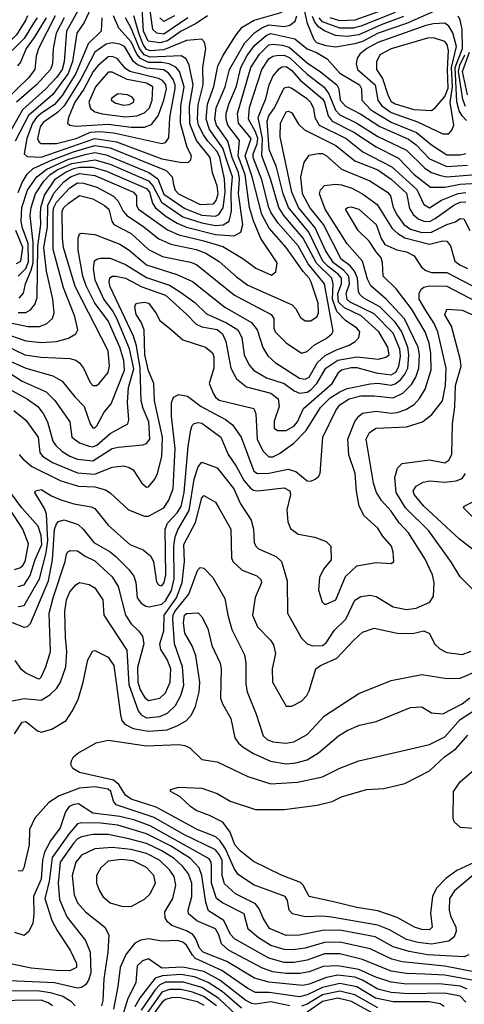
# Model space of a CAD drawing. Extents: x 501367 to 657802, y 482273 to 547541.
# Tile 106 of 256: x 552792 to 555117, y 508063 to 513205. Entities that reach past the tile are written whole.
import ezdxf

# ---------------------------------------------------------------- set-up
doc = ezdxf.new("R2010")
doc.units = 0

msp = doc.modelspace()

# ---------------------------------------------------------------- linework, layer by layer
at = {"layer": '0CON20XD'}
for points in [[(555005, 513269), (554813.8, 513186.2), (554666.9, 513135), (554585, 513092.1), (554545, 513078.6), (554445, 513061.7), (554395, 513069), (554345.2, 513085.2), (554330.9, 513100.9), (554296.2, 513186.2), (554231.3, 513485)], [(553671, 513215), (553545, 513129.3), (553509.3, 513135), (553488.6, 513155), (553465, 513317.7)], [(553120, 513295), (553036.4, 513145), (553023.9, 512985), (553014.9, 512945), (552985, 512903.3), (552927.9, 512842.1), (552807, 512735), (552728.1, 512595)], [(553175, 513288.9), (553129, 513191), (553090.3, 513135), (553067.6, 512987.6), (553045.7, 512924.3), (552965.1, 512814.9), (552838.4, 512705), (552768.2, 512571.8)], [(553774.4, 513225.6), (553715.1, 513184.9), (553636.9, 513145), (553565.1, 513094.9), (553525, 513084.5), (553464.1, 513094.1), (553440.2, 513145), (553430.3, 513295)], [(554735, 513271.6), (554545, 513202.8), (554465, 513199.5), (554414.8, 513215)], [(552883.2, 513215), (552865, 513187.5), (552815, 513107.7), (552691.8, 512985), (552659.5, 512945), (552647.2, 512855), (552604.5, 512795.5), (552545.6, 512694.4), (552510.6, 512659.4), (552457.7, 512622.4), (552415, 512605.7), (552375, 512598.9), (552335, 512613.5), (552288.6, 512665), (552275.5, 512695), (552272.8, 512745), (552255.3, 512775), (552067.9, 512855), (552044, 512875), (551997.5, 512935), (551991.4, 512975), (552006.2, 513135), (551991.2, 513228.8)], [(552832.4, 513225), (552825, 513205.3), (552775, 513125.8), (552598, 512945), (552574.1, 512895.9), (552544, 512855), (552537.1, 512785), (552528.6, 512761.4), (552492.7, 512707.3), (552455, 512676), (552395, 512657.7), (552353.1, 512665), (552337.7, 512695), (552349.8, 512755), (552347.5, 512775), (552335, 512793), (552128.5, 512898.5), (552074.6, 512944.6), (552064.1, 512985), (552062.3, 513135), (552043.1, 513215)], [(552978.2, 513225), (552890.5, 513055), (552878.9, 513015), (552870.9, 512945), (552838.1, 512901.9), (552718.5, 512785)], [(553024.6, 513215), (552982.3, 513135), (552967.9, 513055), (552963.3, 512975), (552953, 512945), (552880.6, 512865), (552775.8, 512774.2)], [(552930.2, 513215), (552868.3, 513111.7), (552826.1, 513055), (552797.3, 512982.7), (552781.1, 512965)], [(552784.8, 511865), (552825, 511905.7), (552838.8, 511941.2), (552837, 512037), (552805, 512122.2), (552800, 512155), (552803.5, 512225), (552833.7, 512315), (552882.5, 512385), (552933.9, 512425), (553044.4, 512475.6), (553135, 512500.8), (553185, 512511.2), (553245, 512499.7), (553467.6, 512407.6), (553514.4, 512374.4), (553545, 512293.7), (553655, 512219.3), (553745, 512184.9), (553815, 512179.7), (553832.7, 512187.3), (553856.8, 512223.2), (553865.6, 512305), (553862.2, 512375), (553838.9, 512485), (553825, 512517.7), (553775, 512570.6), (553753.5, 512603.5), (553727.2, 512655), (553721.6, 512685), (553725, 512760), (553750.7, 512865), (553748.9, 512955), (553765.9, 513055), (553758.7, 513088.7), (553744.5, 513104.5), (553665, 513096), (553545, 513048.1), (553475, 513042.8), (553455, 513049.8), (553438.2, 513075), (553414.3, 513135), (553388.8, 513225)], [(552785, 511676.6), (552823.7, 511676.3), (552849.3, 511690.7), (552872.1, 511717.9), (552883.5, 511755), (552886.8, 512023.2), (552903, 512135), (552901.5, 512188.5), (552902, 512225), (552921.2, 512288.8), (552980.1, 512375), (553031, 512409), (553075, 512428.4), (553105, 512435.2), (553175, 512435.3), (553246.5, 512415), (553455, 512323.6), (553470.4, 512305), (553486.9, 512246.9), (553502.3, 512222.3), (553557.3, 512177.3), (553615, 512141.9), (553665, 512121.4), (553815, 512082.8), (553914.3, 512075.7), (553948.4, 512095), (553958.8, 512135), (553935.8, 512295), (553941.8, 512375), (553936.9, 512406.9), (553902.6, 512485), (553880.6, 512570.6), (553820.4, 512655), (553813, 512685), (553820, 512745), (553866.1, 512855), (553889, 512945), (553969.2, 513085), (554021.6, 513138.4), (554057.4, 513162.6), (554095, 513177.7), (554175, 513170.3), (554203.6, 513176.4), (554232, 513198), (554240.9, 513225)], [(552785, 512302.5), (552805.4, 512354.6), (552831.7, 512398.3), (552862.6, 512427.4), (552958, 512472), (553074.1, 512515.9), (553185, 512548.1), (553265.6, 512535.6), (553557.4, 512417.4), (553590, 512385), (553595.9, 512344.1), (553604.8, 512315), (553622.7, 512295), (553735, 512239.6), (553805.6, 512244.4), (553819.8, 512260.2), (553829.8, 512295), (553825, 512337.3), (553799.4, 512405), (553787.8, 512485), (553717.2, 512575), (553680.8, 512660.8), (553679.3, 512755), (553699, 512865), (553678.2, 512968.2), (553661.7, 513001.7), (553636.1, 513016.1), (553475, 513009.8), (553442.7, 513022.7), (553419.3, 513055), (553375, 513161.9), (553345.4, 513215)], [(552789.4, 511750.6), (552812.6, 511777.4), (552822.5, 511825), (552852.8, 511897.2), (552862, 511935), (552862.3, 512042.3), (552847.8, 512182.2), (552851.4, 512225), (552875, 512295.3), (552918.1, 512361.9), (552949.6, 512395), (552988.4, 512421.6), (553065, 512454.2), (553185, 512473.4), (553265, 512451.4), (553465, 512363.1), (553488.3, 512338.3), (553533.1, 512253.1), (553645, 512176.3), (553745, 512143.6), (553815, 512130.1), (553856.1, 512133.9), (553886.7, 512153.3), (553899.1, 512205), (553897.8, 512305), (553905.1, 512385), (553880.3, 512455), (553853.5, 512533.5), (553785, 512632.7), (553767.4, 512685), (553774.6, 512765), (553806.4, 512856.4), (553827.5, 512962.5), (553853.6, 513016.4), (553923.1, 513126.9), (553955, 513167.2), (554017.3, 513202.7), (554163.8, 513245)], [(553222, 513215), (553217.3, 513145), (553150.3, 513079.7), (553086.3, 512925), (553015, 512810.3), (552975, 512762.1), (552903.9, 512716.1), (552879.4, 512695), (552859.2, 512665), (552828.9, 512585), (552815.5, 512505), (552830.8, 512490.7), (552905, 512488), (553185.4, 512585.4), (553297.6, 512567.6), (553535, 512478.4), (553641.3, 512458.7)], [(553641.3, 512458.7), (553675, 512461.5), (553686.9, 512473.1), (553690.4, 512495), (553668.3, 512538.3), (553632.6, 512665), (553634.9, 512754.9), (553651.7, 512855), (553628, 512935), (553608.2, 512958.2), (553574.4, 512974.4), (553535, 512982), (553465, 512981.6), (553422.9, 513002.9), (553405.4, 513025.4), (553375, 513090.5), (553311.1, 513161.1), (553282, 513225)], [(553601.7, 513225), (553545, 513196.6), (553524.7, 513215)], [(554797.8, 513222.2), (554682.1, 513177.9), (554565, 513126.8), (554505, 513116.9), (554443, 513123), (554385, 513147.4), (554356.5, 513166.5), (554335, 513193.2), (554322.3, 513222.3)], [(554755, 513242.4), (554575, 513170.9), (554535, 513160.5), (554465, 513161.2), (554374.5, 513194.5), (554357.5, 513215)], [(555128.8, 512678.8), (555105, 512703), (555089.8, 512729.8), (555076.8, 512776.8), (555069.4, 512955), (555106.6, 513055), (555105, 513154.4), (555095, 513204.5), (555085, 513224.1)], [(555005, 512609.1), (555035, 512610), (555052, 512628), (555061.2, 512655), (555042.2, 512772.2), (555055.2, 512855), (555049.7, 512955), (555074.9, 513065), (555057.1, 513137.1), (555035, 513171.2), (555015, 513186.5), (554955, 513184.2), (554915, 513175.4), (554665, 513086.4), (554606.2, 513055), (554569.7, 513025), (554555.7, 513004.3), (554551.4, 512975), (554558.8, 512945), (554650, 512865), (554663.8, 512785), (554684.8, 512755), (554735, 512719.9), (554872.7, 512672.7), (555005, 512609.1)], [(552745, 511622.7), (552835, 511602.1), (552895, 511603.6), (552932.7, 511617.3), (552963.2, 511645), (552971.8, 511675), (552964.8, 511745), (552932.4, 511892.4), (552918.3, 512015), (552936.8, 512123.2), (552939.9, 512235), (552970.9, 512299.1), (553022.3, 512357.7), (553057.2, 512385), (553105, 512401.5), (553185, 512391.1), (553387.6, 512305), (553403.1, 512285), (553403.1, 512235), (553413.5, 512215), (553565, 512108.5), (553625, 512081.7), (553755, 512051.1), (553855, 512020.2), (553958.3, 511958.3), (554026.9, 511906.9), (554109.1, 511870.9), (554131.4, 511888.6), (554137.9, 511935), (554052.3, 512062.3), (554014.5, 512154.5), (553994.4, 512225), (553971.3, 512395), (553934, 512495), (553940.9, 512575), (553880.2, 512655), (553871.4, 512685), (553872.2, 512715), (553885.1, 512765), (553925, 512857.9), (553948.9, 512955), (553982, 513018), (554020.2, 513069.8), (554083.3, 513125), (554105, 513133.5), (554230.8, 513105), (554295, 513052.6), (554344.2, 513034.2), (554400.2, 513000.2), (554465, 512926.5), (554568.9, 512865), (554579, 512845), (554581.4, 512785), (554628, 512735), (554735, 512670.3), (554866, 512616), (554945, 512551.1), (555025, 512500), (555095, 512499.4), (555125, 512506.2)], [(554945, 512730.7), (554964.8, 512745.2), (555015, 512803.8), (555032.9, 512847.1), (555028.7, 512945), (555034.1, 513044.1), (555026.5, 513075), (555015, 513091.9), (554955, 513109.8), (554925, 513109.1), (554735, 513052.9), (554675, 513021.3), (554656.9, 512985), (554657.6, 512945), (554688.5, 512898.5), (554717.8, 512807.8), (554735, 512778.1), (554755, 512766.5), (554853.1, 512736.9), (554945, 512730.7)], [(552745, 511556.7), (552825, 511528.3), (552905, 511518.9), (552985, 511525.2), (553047.7, 511542.3), (553085.5, 511565), (553095.3, 511585), (553080, 511655), (553021.2, 511805), (552966.4, 512005), (552967.5, 512205), (552970.4, 512225), (552985, 512251.5), (553055, 512327.4), (553095, 512353.1), (553125, 512351.9), (553195, 512330.7), (553282.8, 512282.8), (553307.1, 512257.1), (553332.6, 512205), (553351.9, 512181.9), (553435, 512129.2), (553520.1, 512060.1), (553582.7, 512032.7), (553715, 512005.2), (553765, 511985.2), (553835, 511942.7), (553925, 511861.9), (553985, 511818.1), (554216, 511716), (554236, 511696), (554260.3, 511650.3), (554285, 511632.9), (554315, 511632.9), (554348.2, 511655), (554354.6, 511675), (554353.2, 511725), (554315.5, 511835), (554305, 511856.2), (554275, 511889.4), (554185, 512016.2), (554096.9, 512116.9), (554057.2, 512187.2), (554008, 512385), (553971.2, 512495), (554002.7, 512585), (553936.7, 512665), (553930.6, 512715), (554000.3, 512955), (554045.8, 513025), (554095, 513074.3), (554115, 513078.1), (554165, 513072.9), (554201.8, 513061.8), (554295, 512979.7), (554365, 512933.8), (554449.4, 512865), (554459.8, 512845), (554468.1, 512785), (554495, 512754), (554575, 512711.4), (554675, 512646.9), (554825, 512581.3), (554865, 512551.7), (554935, 512478.5), (555025, 512438.5), (555133.9, 512446.1)], [(552905, 512557.9), (552985, 512559.4), (553088.2, 512585), (553162.9, 512617.1), (553210.6, 512620.6), (553285, 512614), (553535, 512558.6), (553555, 512564.1), (553572.4, 512587.6), (553576.9, 512695), (553605.6, 512845.6), (553605.8, 512865), (553593.7, 512893.7), (553571.4, 512925), (553545, 512943.5), (553455, 512952.1), (553408.8, 512968.8), (553387.4, 512987.4), (553340.6, 513065), (553315, 513078.2), (553275, 513085.2), (553245, 513078.3), (553185, 513036.1), (553112.7, 512895), (553024.1, 512755.9), (552990.2, 512719.8), (552915, 512668.5), (552898.8, 512645), (552885.2, 512585), (552894, 512565), (552905, 512557.9)], [(552615, 511552.8), (552819.4, 511455), (552905, 511442), (553055, 511436.2), (553085, 511427.3), (553105, 511413.1), (553126.5, 511385), (553160.6, 511310.6), (553175, 511294.6), (553193.8, 511295), (553207.1, 511305), (553255, 511362), (553262.5, 511395), (553255, 511475.7), (553081.8, 511811.8), (553022, 512015), (553015.5, 512065), (553013.9, 512205), (553022.2, 512225), (553045, 512245.2), (553105, 512286.5), (553175, 512269.3), (553235.3, 512235), (553257.6, 512215), (553273.2, 512153.2), (553284.6, 512135), (553375, 512088.1), (553465, 512004.8), (553538.9, 511968.9), (553685, 511938.1), (553716.4, 511926.4), (553915, 511765.7), (554107.5, 511665), (554120.5, 511645), (554120.5, 511595), (554127.5, 511575), (554185, 511517.8), (554265, 511464.4), (554295, 511472.2), (554332.9, 511507.1), (554395, 511540.3), (554424, 511565), (554431.2, 511578.8), (554386.5, 511826.5), (554300.9, 511930.9), (554248, 512025), (554143.5, 512143.5), (554107, 512197), (554094.1, 512225), (554058.3, 512368.3), (554013, 512485), (554013.2, 512505), (554033.1, 512556.9), (554036.5, 512585), (554025, 512619.8), (553989.2, 512685), (553993, 512747), (554057.2, 512945), (554095, 513001), (554115, 513014.4), (554135, 513018.2), (554175, 513020.9), (554205, 513006.2), (554295, 512920.2), (554383.4, 512853.4), (554408.6, 512818.6), (554442.9, 512732.9), (554465, 512707.9), (554555, 512665.7), (554665, 512594.9), (554815, 512523.6), (554910.3, 512430.3), (554945, 512407.6), (554991.3, 512391.3), (555025, 512384.6), (555175, 512396.4)], [(553445, 512644), (553481.9, 512658.1), (553516.3, 512703.7), (553545.4, 512785), (553559, 512845), (553556.6, 512866.6), (553538.5, 512888.5), (553518.7, 512898.7), (553368.1, 512935), (553345, 512950.6), (553302.5, 513002.5), (553275, 513012.9), (553255, 513010.7), (553200, 512965), (553176.8, 512935), (553128, 512842), (553080.5, 512775), (553047.7, 512695), (553041.5, 512665), (553053.8, 512653.8), (553085, 512648.8), (553255, 512660.2), (553375.1, 512644.9), (553445, 512644)], [(555122.7, 512752.7), (555108.4, 512788.4), (555086.4, 512935), (555092.8, 512967.2), (555118.8, 513021.2)], [(555133.2, 512813.2), (555107.8, 512935), (555143.8, 513036.2)], [(552742.2, 511422.2), (552824.2, 511385.8), (552965.5, 511345.5), (553015, 511317.8), (553079.7, 511235), (553129.3, 511185), (553160.5, 511095), (553175, 511073.8), (553185, 511073.9), (553195, 511083.9), (553234.2, 511155.8), (553271.2, 511198.8), (553340.7, 511375), (553336.8, 511425), (553314.9, 511495), (553255, 511632.8), (553185.8, 511725), (553139.1, 511815), (553122.2, 511865), (553098.3, 512001.7), (553098.2, 512065), (553105, 512086.2), (553115, 512090), (553185, 512084.3), (553315, 512033.1), (553365, 512001.2), (553455, 511924.2), (553614.3, 511874.3), (553695, 511837.6), (553865, 511703.2), (554003.3, 511623.3), (554034.1, 511585), (554063, 511493), (554089.3, 511449.3), (554127.5, 511415), (554255, 511332.7), (554285, 511327), (554305, 511337.6), (554349.5, 511415), (554388.6, 511451.4), (554448.5, 511481.5), (554515.2, 511504.8), (554546.1, 511523.9), (554564.6, 511545), (554570.6, 511575), (554554.7, 511595), (554494.9, 511634.9), (554450.4, 511680.4), (554426.7, 511745), (554431.2, 511825), (554424.6, 511855), (554343.4, 511933.4), (554274.5, 512064.5), (554172.5, 512182.5), (554146.1, 512225), (554103.7, 512375), (554057.4, 512495), (554062.3, 512585), (554039.7, 512695), (554063, 512755), (554078.4, 512791.6), (554095.6, 512865), (554117.6, 512912.4), (554149.9, 512950.1), (554165, 512959.3), (554185, 512961), (554215, 512940.4), (554258.8, 512888.8), (554375, 512792.6), (554385.5, 512775), (554404.1, 512704.1), (554425.5, 512675.5), (554538.3, 512618.3), (554655, 512540.6), (554772, 512482), (554855, 512397.2), (554939.8, 512329.8), (555015, 512329.9), (555095, 512346.3), (555215, 512353)], [(553345, 512698.2), (553405, 512703.3), (553445, 512718.5), (553470.2, 512745), (553484.5, 512785), (553487.4, 512855), (553455, 512874.4), (553353.6, 512893.6), (553275, 512931.3), (553255, 512931), (553188.8, 512855), (553154.3, 512775), (553161.9, 512741.9), (553184.2, 512724.2), (553224, 512714), (553345, 512698.2)], [(552635, 511426.9), (552805, 511317.2), (552930.8, 511260.8), (552976.5, 511216.5), (553054.6, 511105), (553064.5, 511025), (553105, 510994.7), (553155, 510977.2), (553175, 510975.2), (553195, 510983.4), (553265, 511044.7), (553357.1, 511095), (553363.2, 511115), (553356.6, 511206.6), (553361, 511285), (553388.2, 511381.8), (553366.5, 511486.5), (553299.6, 511645), (553277.1, 511687.1), (553232, 511745), (553186.5, 511845), (553178.7, 511905), (553183.9, 511946.1), (553195, 511955.4), (553215, 511959.6), (553265, 511959.7), (553345, 511925.9), (553455, 511858), (553575, 511819.2), (553633.1, 511783.1), (553708.2, 511728.2), (553769, 511669), (553872.8, 511622.8), (553932.6, 511585), (553953.2, 511545), (553965.3, 511455), (553989.4, 511405), (554015, 511374.1), (554082.5, 511335), (554175, 511304.8), (554227, 511267), (554255, 511255.2), (554295, 511260.4), (554315, 511272.7), (554345.8, 511305), (554393, 511385), (554455, 511427.2), (554555, 511443.9), (554668.5, 511431.5), (554706.9, 511443.1), (554723.1, 511455), (554716.6, 511495), (554670.5, 511575), (554578.1, 511658.1), (554490.5, 511700.5), (554459.3, 511729.3), (554455.1, 511775), (554474, 511825), (554474.7, 511855), (554459.5, 511875), (554405.5, 511915.5), (554377.8, 511945), (554304.4, 512095), (554197, 512225), (554168.8, 512295), (554134.7, 512434.7), (554096.9, 512526.9), (554085.1, 512675), (554095, 512703.1), (554123.6, 512745), (554175, 512850.3), (554195, 512854.7), (554215, 512847.1), (554291.7, 512795), (554313, 512775), (554328.6, 512741.4), (554334.3, 512695), (554358, 512655), (554499.2, 512585), (554585.3, 512515.3), (554737.7, 512437.7), (554868.3, 512318.2), (554905, 512240.8), (554935, 512222.6), (554997.5, 512262.5), (555085, 512297.7), (555125, 512302.3)], [(553335, 512759.8), (553365, 512762.4), (553385, 512772.5), (553390.4, 512785), (553380.4, 512800.4), (553355, 512813.8), (553305, 512817.8), (553273.1, 512795), (553271.1, 512785), (553295, 512769.7), (553335, 512759.8)], [(552738.7, 511275), (552833.5, 511223.4), (552886.7, 511185), (552915, 511148.5), (552938.1, 511105), (552965, 511004.6), (552980.7, 510980.7), (553011.9, 510951.8), (553054.6, 510925), (553095, 510909.6), (553175, 510901.9), (553275, 510965.2), (553306.8, 510973.2), (553435.6, 510984.4), (553455, 510991.8), (553472.8, 511015), (553467.9, 511105), (553437, 511175), (553427.6, 511215), (553422.4, 511385), (553402.3, 511502.3), (553388, 511552), (553265, 511809.4), (553259.5, 511835), (553262.8, 511857.2), (553274.8, 511865.2), (553295, 511866.6), (553344.7, 511855.3), (553429.9, 511809.9), (553555, 511766.6), (553665, 511668.1), (553714.9, 511614.9), (553745, 511601.4), (553825, 511587), (553851.9, 511565), (553870.7, 511525), (553895.2, 511385.2), (553925, 511329.2), (553978.3, 511288.3), (554105, 511254.2), (554142.6, 511225), (554149.3, 511185), (554122.2, 511107.8), (554122.2, 511072.2), (554139.3, 511059.3), (554185, 511060), (554225, 511082), (554244.1, 511105), (554275.3, 511175), (554426.2, 511305), (554460.6, 511365), (554475, 511376.5), (554525, 511388.9), (554555, 511389), (554655, 511360.1), (554735, 511350.5), (554758.3, 511365), (554774.8, 511394.8), (554782.5, 511447.5), (554779.8, 511485), (554745, 511568.7), (554645, 511668.6), (554520.6, 511730.6), (554504.2, 511744.2), (554499.7, 511775), (554516.2, 511825), (554512.7, 511865), (554486.2, 511895), (554432, 511935), (554390.6, 511999.4), (554337.7, 512117.7), (554250.3, 512225), (554214.4, 512305), (554154.3, 512594.3), (554155.7, 512665), (554185, 512724.4), (554197.4, 512727.4), (554215, 512719.2), (554248.9, 512658.9), (554280.5, 512630.5), (554445, 512549), (554545, 512468.4), (554665, 512421.1), (554735, 512371.9), (554815, 512299.7), (554829.9, 512219.9), (554848.6, 512188.6), (554875, 512165.2), (554905, 512152.6), (554935, 512151.8), (554965, 512166.8), (555062.5, 512237.5), (555095, 512252.4), (555125, 512253.4)], [(552761.2, 511165), (552825, 511114), (552889.2, 511025), (552896.9, 510945), (552912, 510925), (552963.4, 510893.4), (553095, 510838.6), (553185, 510832.1), (553275, 510867.6), (553335, 510875.4), (553365, 510867.3), (553385, 510854.5), (553430.6, 510785), (553455, 510762.9), (553465.7, 510765), (553498.5, 510805), (553513.5, 510835), (553535, 510923.3), (553538.3, 511025), (553497.4, 511215), (553493.5, 511305), (553465, 511370.5), (553446.8, 511455), (553443.3, 511585), (553427.3, 511625), (553401.1, 511665), (553394.4, 511705.6), (553399.3, 511720.7), (553407.5, 511725), (553445, 511730), (553465, 511725.3), (553503.9, 511675), (553525.5, 511635), (553574.7, 511594.7), (553645, 511532.5), (553764, 511495), (553800.6, 511465), (553806.4, 511445), (553806.4, 511385), (553782.9, 511305), (553805, 511251.9), (553815, 511234.5), (553835, 511218.2), (554015.8, 511175), (554026.1, 511146.1), (554033.9, 511015), (554063.9, 510953.9), (554095, 510921.7), (554115, 510922.3), (554149.8, 510940.2), (554225, 510993.8), (554289.9, 511060.1), (554365, 511179.7), (554415, 511230.8), (554465, 511262.2), (554505, 511278.4), (554625, 511304.2), (554665, 511306.2), (554735, 511295.7), (554755, 511302.6), (554784, 511326), (554806.4, 511353.6), (554820.8, 511385), (554827.4, 511455), (554821.4, 511495), (554787.7, 511577.7), (554755.2, 511625.2), (554675, 511705.5), (554590.7, 511750.7), (554569.8, 511769.8), (554562.8, 511785), (554557.7, 511855), (554542.3, 511892.4), (554519.9, 511919.9), (554473.1, 511955), (554380, 512135), (554309.3, 512225), (554271, 512295), (554262.2, 512385), (554279.8, 512460.2), (554305, 512498.2), (554354.3, 512505.7), (554375, 512506.1), (554395, 512496.3), (554474.2, 512424.2), (554623.5, 512363.5), (554714.2, 512304.2), (554730, 512285), (554744.1, 512225), (554765.2, 512185), (554800.4, 512135), (554835, 512110.5), (554895, 512094.1), (554945, 512094.9), (555025, 512135.6), (555069.9, 512150.1), (555095, 512167.8), (555114, 512165), (555145.4, 512105)], [(552790.3, 510935), (552809.7, 510909.7), (552855, 510872.5), (553006.5, 510796.5), (553100.4, 510769.6), (553185.5, 510765.5), (553240.4, 510750.4), (553264.8, 510734.8), (553361.1, 510645), (553445, 510612), (553465, 510612.2), (553545, 510655.3), (553571.9, 510695), (553593.8, 510756.2), (553604.5, 510965), (553585.2, 511135), (553585.2, 511204.8), (553596.6, 511233.4), (553625, 511247.6), (553668.9, 511238.9), (553740.4, 511185), (553868, 511118), (553905, 511088.7), (553950.5, 511025), (554016.5, 510846.5), (554035, 510835.9), (554095, 510836.5), (554195, 510858.6), (554235, 510846), (554295, 510797.3), (554315, 510795.6), (554336.2, 510805), (554355, 510818.8), (554362.5, 510835), (554377.8, 511025), (554445.2, 511165), (554465, 511193.1), (554513.9, 511225), (554575, 511240.4), (554645, 511240.6), (554745, 511229.5), (554795.4, 511254.6), (554840.9, 511299.1), (554862.3, 511337.7), (554878.3, 511385), (554882.2, 511455), (554875.8, 511495.8), (554803.3, 511643.3), (554708.9, 511745), (554627.4, 511815), (554610.4, 511850.4), (554584.3, 511944.3), (554503.8, 512035), (554388.7, 512215), (554360.3, 512295), (554364, 512316), (554385, 512339.2), (554443.7, 512346.3), (554475, 512342.8), (554529.1, 512325), (554585, 512296), (554660.7, 512240.7), (554739.4, 512115), (554768.3, 512088.3), (554805.9, 512065.9), (554935, 512032.2), (555005, 512049.8), (555025, 512048.4), (555044.8, 512025), (555067.2, 511945), (555092.5, 511925), (555134.1, 511905.9)], [(552931, 510421), (552939.7, 510485), (552931.9, 510621.9), (552922.4, 510652.4), (552870.6, 510735), (552874.7, 510745.3), (552905, 510751.6), (552957.8, 510717.8), (553007.5, 510697.5), (553075, 510676.6), (553165, 510661.8), (553185, 510651.8), (553255, 510565.5), (553367.8, 510465), (553437.2, 510437.2), (553475.9, 510405.9), (553492.1, 510375), (553508, 510268), (553521.1, 510251.1), (553535, 510247.9), (553546.8, 510265), (553555.7, 510305), (553552.7, 510545), (553565.2, 510575), (553615, 510628.9), (553636.7, 510663.3), (553651.2, 510735), (553673, 510977), (553687.1, 511062.9), (553693.6, 511085), (553704.2, 511095.8), (553725, 511101.3), (553745, 511098.6), (553842.9, 511025), (553881.4, 510935), (553924.1, 510874.1), (553965, 510796.8), (553998.9, 510758.9), (554015, 510748.3), (554035, 510744.7), (554175, 510760.8), (554203.8, 510745), (554207.3, 510725), (554189.1, 510645), (554193.5, 510583.5), (554208.3, 510548.3), (554247.9, 510517.9), (554335, 510501.9), (554395, 510480), (554418.8, 510455), (554420, 510385), (554381.2, 510335), (554358.8, 510291.2), (554354.4, 510225), (554374.3, 510165), (554385, 510153.3), (554395, 510153.3), (554445.5, 510174.5), (554495, 510296.7), (554555, 510353.3), (554655, 510370.6), (554735, 510364.2), (554747.5, 510375), (554745.5, 510425), (554735.6, 510455), (554688.9, 510508.9), (554665, 510550), (554593.4, 510613.4), (554567.3, 510665), (554552.9, 510742.9), (554545.8, 510835), (554512.7, 510932.7), (554507.1, 511015), (554543.8, 511106.2), (554564.8, 511135.2), (554585, 511150.9), (554655, 511161.4), (554735, 511149.4), (554765, 511154), (554810.4, 511169.6), (554854.1, 511195.9), (554882.6, 511227.4), (554911.9, 511275), (554943.1, 511376.9), (554942.2, 511462.2), (554933.2, 511515), (554912.6, 511575), (554841.1, 511695), (554759.9, 511799.9), (554692.5, 511865), (554689.5, 511935), (554682.2, 511962.2), (554655, 511993.1), (554619.4, 512049.4), (554562.1, 512105), (554496, 512215), (554505.6, 512224.4), (554525, 512227.2), (554565.7, 512215), (554655, 512136.2), (554682.3, 512062.3), (554701.9, 512031.9), (554763.9, 512003.9), (554815, 511992.2), (554855, 511972.4), (554893.1, 511913.1), (554916.1, 511895), (554945, 511885.8), (555025, 511885.6), (555236.7, 511775)], [(552775, 511931.1), (552798.6, 511945), (552809.4, 512015), (552772, 512105)], [(552745, 510060.5), (552815, 510032.3), (552833.3, 510036.7), (552848.9, 510051.1), (552943.6, 510275), (552963.8, 510385), (552975, 510543.1), (552985, 510572.5), (552995, 510583.6), (553025, 510593.9), (553098.3, 510568.3), (553124.7, 510545), (553180.4, 510475), (553265, 510426.2), (553295, 510401.9), (553363.4, 510333.4), (553389, 510299), (553398.8, 510265), (553407, 510185), (553427.1, 510157.1), (553451.3, 510141.3), (553468.8, 510138.8), (553535, 510153.3), (553555, 510170.3), (553585, 510224.7), (553600.3, 510285), (553598.5, 510455), (553604.9, 510505.1), (553618.5, 510541.5), (553678.7, 510641.3), (553704.7, 510805.3), (553725, 510869.1), (553745, 510893.8), (553825, 510865.3), (553912.4, 510755), (553946.1, 510676.1), (554002.2, 510592.2), (554014.1, 510545), (554018.4, 510475), (554026.1, 510455), (554041, 510441), (554132.4, 510402.4), (554161.2, 510375), (554191.3, 510275), (554191.5, 510105), (554265, 509974.4), (554295.3, 509945.3), (554325.3, 509935.3), (554375, 509935.9), (554395, 509950.9), (554436.7, 510015), (554497.9, 510075), (554545, 510173.8), (554575, 510193.5), (554625, 510199.3), (554655, 510193.3), (554745, 510138.4), (554814.2, 510124.2), (554865, 510131.2), (554936.6, 510163.4), (554955.3, 510195), (554958.7, 510265), (554950, 510305), (554911.9, 510388.1), (554825, 510524.6), (554776.7, 510576.7), (554735, 510639.2), (554684.1, 510694.1), (554657.4, 510735), (554641.3, 510785), (554603.3, 511015), (554621.1, 511048.9), (554655, 511072.7), (554815, 511078.1), (554897.5, 511105), (554947.5, 511142.5), (555002.7, 511215), (555018.6, 511295), (555022, 511385), (554978.4, 511575), (554958.6, 511618.6), (554916, 511686), (554880.9, 511745), (554880.5, 511775), (554891.4, 511798.6), (554905, 511808.2), (554934.5, 511815.5), (555025, 511813.5), (555175, 511735.5)], [(555160.1, 510230.1), (555095, 510295.6), (555049.9, 510369.9), (554931.4, 510535), (554808.8, 510655), (554760, 510735), (554753.5, 510813.5), (554767.1, 510862.9), (554792.5, 510887.5), (554935, 510906.9), (555015, 510890.4), (555035, 510904.5), (555051.2, 510935), (555054.2, 511095), (555066.7, 511183.3), (555070, 511295), (555100.3, 511395), (555095, 511434.2), (555049.3, 511605), (555015, 511664), (555025, 511694.2), (555105, 511687.6), (555165, 511662.1)], [(555230.4, 510385), (555092.1, 510492.1), (554904.7, 510665), (554854.1, 510725), (554848.4, 510745), (554865, 510768.5), (554900.7, 510789.3), (554935, 510796.6), (555015, 510790.5), (555073.6, 510796.4), (555105, 510809.7), (555122, 510835)], [(552784.4, 510245.6), (552815, 510253.5), (552847.3, 510302.7), (552873.5, 510386.5), (552907.7, 510465), (552905, 510511.9), (552889.4, 510559.4), (552802.6, 510655), (552745, 510736.5)], [(552765, 510333.8), (552793.2, 510343.2), (552808.8, 510355), (552820.2, 510375), (552838.5, 510468.5), (552808.4, 510545), (552695, 510718.3)], [(552767.6, 509857.6), (552796.5, 509816.5), (552825, 509793.1), (552885, 509764.3), (552895, 509761.9), (552905, 509770.6), (552929.7, 509825), (552952.5, 509905), (552946.9, 510105), (552966.7, 510185), (553030, 510375), (553036.8, 510413.2), (553044.4, 510425.6), (553057.8, 510432.2), (553095, 510431.8), (553133.8, 510403.8), (553185, 510378.8), (553276.2, 510296.2), (553306.2, 510245), (553344.7, 510095), (553375, 510049.5), (553414.1, 510014.1), (553434.7, 509984.7), (553441.8, 509945), (553408.6, 509821.4), (553409.5, 509745), (553421.4, 509705), (553445, 509666.5), (553465, 509650.2), (553525, 509661.9), (553555, 509688.9), (553579.1, 509745), (553581.9, 509815), (553563.2, 509863.2), (553530.5, 509915), (553525.6, 509945), (553545, 510013.8), (553547.4, 510095), (553611.2, 510185), (553640.9, 510265), (553654.2, 510375), (553650.5, 510465), (553711.2, 510578.8), (553745, 510708.8), (553755, 510720), (553815, 510685.7), (553834, 510655), (553896.1, 510545), (553898.9, 510395), (553905.6, 510375), (553955, 510330), (554031.4, 510301.4), (554052.1, 510282.1), (554056.4, 510263.6), (554023.1, 510186.9), (554009.6, 510095), (554035.6, 510035), (554104.2, 509964.2), (554119.6, 509939.6), (554130, 509895), (554111.8, 509815), (554114.5, 509744.5), (554185, 509620), (554215, 509620), (554265, 509646), (554293.6, 509676.4), (554305, 509700), (554340.8, 509815), (554365, 509832.5), (554449.3, 509870.7), (554539.4, 509965), (554585, 510007.1), (554645, 510026.9), (554765, 510001.8), (554845, 510000), (554905, 510012.9), (554935, 510000), (554960, 509945), (554989.1, 509919.1), (555025, 509900.9), (555105, 509889.6), (555152.1, 509907.9)], [(555218.6, 510548.6), (555112, 510655), (555116, 510665), (555185, 510699.1)], [(552785, 510141.2), (552815, 510145.5), (552895.7, 510284.3), (552931, 510421)], [(552744.8, 509645.2), (552815, 509659.3), (552905, 509650.9), (552950.2, 509679.8), (552986.1, 509713.9), (553006.3, 509745), (553033, 509825), (553038.8, 509905), (553031, 509979), (553028.7, 510115), (553037.4, 510175), (553055, 510217.3), (553085, 510253.8), (553105, 510266.5), (553154.7, 510254.7), (553185, 510237.9), (553226, 510175), (553231.3, 510095), (553352.7, 509912.7), (553363, 509733), (553411.4, 509595), (553427.5, 509575), (553455, 509559.6), (553525, 509566), (553565, 509583.8), (553606.6, 509623.4), (553634.8, 509675.2), (553649.6, 509730.4), (553644.2, 509825), (553600.7, 509945), (553593.5, 510073.5), (553594, 510095), (553603.6, 510115), (553675.9, 510205), (553722, 510328), (553735, 510343.3), (553755, 510341.1), (553801.7, 510291.7), (553865, 510182), (553879.7, 510095), (553900.9, 510020.9), (553967.6, 509887.6), (553974.1, 509845), (553974.7, 509735), (553982, 509695), (554028.9, 509578.9), (554065.3, 509465), (554086.2, 509445), (554115, 509433.3), (554183, 509427), (554225, 509434.2), (554295, 509472.5), (554385, 509568.5), (554565, 509685.5), (554735, 509754.6), (554895, 509784.7), (555025, 509763.6), (555095, 509765.8), (555185, 509803.6)], [(552765.4, 509475), (552805, 509536.5), (552825, 509540), (552885, 509491.1), (552905, 509483.5), (552960.2, 509499.8), (553034.4, 509545), (553067, 509593), (553097.5, 509655), (553124.6, 509745), (553148.9, 509861.1), (553175, 509908), (553185, 509910.8), (553255, 509876.2), (553285, 509831.9), (553319.3, 509575), (553326.7, 509545), (553341.8, 509525), (553385, 509502.5), (553465, 509488.6), (553562.9, 509497.1), (553619.5, 509519.5), (553664.5, 509545), (553690.4, 509575), (553711.8, 509618.2), (553729.7, 509695), (553734.7, 509745), (553712.6, 509882.6), (553694.7, 509934.7), (553655, 510001.4), (553648.6, 510055), (553653.8, 510095), (553665, 510104.7), (553725, 510107.8), (553745, 510086), (553776.4, 510025), (553796.6, 509936.6), (553840.8, 509845), (553846.1, 509815), (553842, 509662), (553852.4, 509632.4), (553896.5, 509555), (553917.3, 509455), (553936.2, 509426.2), (553961.1, 509405), (554015, 509371.8), (554103, 509333), (554185, 509318.1), (554235, 509323.2), (554295, 509339.7), (554353.9, 509376.1), (554458.1, 509465), (554505, 509492.5), (554568.8, 509521.2), (554655, 509539.5), (554835, 509613.1), (554895, 509616), (554944.2, 509584.2), (555005, 509580.5), (555105, 509631.8), (555145, 509664.1)], [(555162.5, 508737.5), (555065.4, 508654.6), (555039.1, 508615), (555038, 508555), (555043.9, 508525), (555071.6, 508465), (555073.5, 508445), (555063.1, 508415), (555035, 508391.9), (554945, 508377.3), (554875.1, 508385.1), (554815, 508401), (554725, 508451.7), (554665, 508476.5), (554422.3, 508517.7), (554375, 508523.2), (554285, 508519), (554219.2, 508535), (554201.1, 508555), (554192.3, 508605), (554180.5, 508625), (554015, 508687.4), (553935, 508740.3), (553912.6, 508772.6), (553867.9, 508875), (553838.5, 508918.5), (553817, 508937), (553719.3, 508975), (553505, 509091.8), (553374.5, 509134.5), (553345, 509155.6), (553311.1, 509211.1), (553282.5, 509232.5), (553105, 509272.7), (553070, 509295), (553060, 509315), (553062.5, 509335), (553074, 509355), (553096, 509375), (553192.5, 509427.5), (553255, 509442.3), (553455, 509412.8), (553625, 509418.8), (553654.7, 509414.7), (553681.6, 509401.6), (553745, 509342.1), (553825, 509328.8), (553985, 509252.5), (554105, 509214.7), (554245, 509223.2), (554375, 509250.3), (554465, 509295.3), (554565, 509334.6), (554642.6, 509352.6), (554935, 509420.5), (555015, 509459.5), (555095, 509549.6), (555262.2, 509657.8)], [(555213.8, 508825), (555077.7, 508762.3), (555019.8, 508720.2), (554971.2, 508668.8), (554951, 508625), (554939.3, 508539.3), (554949.2, 508465), (554935, 508451.1), (554895, 508452.5), (554856, 508465), (554765, 508516.7), (554665, 508550.9), (554555, 508568.1), (554425, 508598.8), (554306, 508625), (554274.4, 508685), (554259.6, 508699.6), (554165, 508735.4), (554015, 508808.8), (553945, 508864.6), (553917.5, 508895), (553891.9, 508961.9), (553855, 509013.5), (553785, 509049.1), (553714.4, 509075), (553684.4, 509095), (553628.9, 509148.9), (553580, 509175), (553580, 509185), (553625, 509196.2), (553745, 509191.2), (553825, 509163.1), (553893.1, 509123.1), (554025, 509080.5), (554175, 509080.5), (554347.4, 509102.6), (554425, 509122.5), (554475, 509145.6), (554605, 509184.5), (554695, 509190.5), (554805, 509216.5), (554935, 509281.5), (555013.8, 509355), (555072.8, 509397.2), (555135, 509468.9)], [(555165, 508980.6), (555096.1, 508986.1), (555063.3, 509015), (555057.5, 509035), (555059.4, 509175), (555095.6, 509225), (555219.1, 509330.9)], [(554065, 508512.1), (554045, 508562), (554025, 508588.1), (553919.8, 508639.8), (553862.2, 508692.2), (553850, 508735), (553850.6, 508815), (553835.7, 508845.7), (553815, 508869), (553650.4, 508950.4), (553495, 509038), (553296.9, 509105), (553283, 509123), (553268, 509175), (553255, 509186.2), (553185, 509198.7), (553105, 509191.1), (552998.4, 509151.6), (552943.8, 509116.2), (552871.5, 509035), (552843.8, 508976.2), (552841.2, 508895), (552814.2, 508775.8), (552805, 508757.5), (552785, 508760)], [(555175, 508230.8), (555015, 508261.1), (554792.5, 508285), (554737.9, 508297.9), (554625, 508352.3), (554465, 508388), (554385, 508386.1), (554285, 508356.6), (554222.4, 508347.6), (554175, 508349.1), (554105, 508370.4), (554040.4, 508410.4), (553987.1, 508455), (553966.4, 508535), (553852, 508592), (553820.4, 508615), (553795.8, 508695), (553795.5, 508785.5), (553793, 508805), (553782.1, 508822.1), (553475.1, 508995.1), (553395, 509024.6), (553315, 509043.3), (553175, 509061.1), (553100.2, 509110.2), (553075, 509107.1), (553051.3, 509095), (553032.5, 509067.5), (553003.5, 508985), (552953.6, 508916.4), (552922.2, 508857.8), (552911.8, 508815), (552905, 508716.7), (552865.1, 508625), (552867, 508535), (552861.1, 508485), (552839.1, 508440.9), (552815, 508422.5), (552767.4, 508437.4)], [(555205, 508179.8), (555015, 508215.1), (554910.2, 508219.8), (554815, 508223.4), (554735, 508235.1), (554585, 508297.4), (554465, 508326.4), (554385, 508325.8), (554295, 508293), (554225, 508280.6), (554175, 508281.5), (554095, 508303.2), (553914.7, 508404.7), (553895, 508427.1), (553859.5, 508499.5), (553780.1, 508550.1), (553764.6, 508594.6), (553745.1, 508735), (553730, 508775), (553685.7, 508825), (553579.9, 508889.9), (553455, 508953.8), (553305, 508998.6), (553215, 509009.2), (553115, 509010.6), (553095, 509004.8), (553052.7, 508957.3), (552961.2, 508828.8), (552946.7, 508703.3), (552924.4, 508615), (552959.9, 508499.9), (552987.5, 508447.5), (553055.3, 508345), (553088.4, 508275), (553088.9, 508255), (553055, 508238.3), (552985, 508239.7), (552851.8, 508251.8), (552743.7, 508273.7)], [(555131.4, 508141.4), (555096.6, 508156.6), (554985, 508170.1), (554815, 508167.3), (554735, 508179), (554654.7, 508204.7), (554564.5, 508244.5), (554455, 508263.8), (554379.1, 508260.9), (554305, 508232.2), (554256.9, 508223.1), (554185, 508222.7), (554115, 508232.5), (554062.2, 508252.2), (553883.9, 508345), (553847.7, 508377.7), (553833.7, 508425), (553815, 508457.6), (553718, 508498), (553674.8, 508535), (553672.4, 508555), (553691.3, 508625), (553692.2, 508695), (553674.4, 508744.4), (553642.8, 508785), (553599.4, 508825), (553535, 508864.6), (553455, 508902.8), (553362.8, 508927.2), (553255, 508949.5), (553175, 508949.5), (553115, 508936.6), (553095, 508926.3), (553075, 508905.2), (553003.7, 508805), (552992.9, 508695), (553000.2, 508610.2), (553039.5, 508519.5), (553136.7, 508396.7), (553160.5, 508335), (553163.3, 508226.7), (553151.5, 508188.5), (553135.7, 508164.3), (553115, 508150.6), (553095, 508147.5), (552975, 508174.9), (552621.2, 508191.2)], [(555124.1, 508074.1), (555095, 508105.1), (555015, 508121.1), (554825, 508116.8), (554735, 508125.1), (554665, 508142.1), (554585, 508188.5), (554545, 508203.7), (554455.6, 508214.4), (554396.7, 508203.3), (554305, 508168.5), (554271.7, 508161.7), (554095, 508178.6), (554019.4, 508199.4), (553875.9, 508285.9), (553751.8, 508335), (553731.8, 508355), (553713, 508405), (553696.8, 508426.8), (553665, 508446.4), (553587.1, 508475), (553564.1, 508494.1), (553553.5, 508513.5), (553551.3, 508545), (553592.1, 508615), (553608.9, 508685), (553600.4, 508730.4), (553575.2, 508765), (553523.7, 508815), (553455, 508850.1), (553375, 508870.4), (553275, 508881.7), (553185, 508875.2), (553115, 508840.8), (553085, 508805.6), (553065.8, 508735), (553077.6, 508635), (553095, 508592.5), (553136.5, 508545), (553237.9, 508465), (553258, 508425), (553253.8, 508335), (553232.3, 508195), (553227.5, 508082.5), (553220, 508055)], [(553375, 508573.1), (553445, 508611.2), (553472.4, 508637.6), (553501.6, 508695), (553494.1, 508735), (553455, 508776.4), (553385, 508812), (553325, 508819.8), (553255, 508809.5), (553216.1, 508775), (553194, 508735), (553194.1, 508695), (553209.3, 508655), (553226.2, 508625), (553265, 508592.7), (553325, 508575.4), (553375, 508573.1)], [(555139.6, 508320.4), (555115, 508311), (554925, 508321.3), (554827.8, 508337.8), (554745, 508363.4), (554650, 508415), (554465, 508449.5), (554375, 508448.6), (554255, 508423.7), (554185, 508421.2), (554098.7, 508458.7), (554065, 508512.1)], [(555011.7, 508051.7), (554990.5, 508065), (554935, 508075.8), (554745, 508075.3), (554653, 508095), (554554.1, 508154.1), (554465, 508170.8), (554375, 508149.9), (554295, 508111.9), (554255, 508101.8), (554096.4, 508123.6), (554025, 508124.8), (553985, 508144.8), (553848.8, 508238.8), (553712.1, 508302.1), (553695, 508318.9), (553665, 508371), (553645, 508386.4), (553615, 508395.1), (553535, 508391.7), (553465, 508404.1), (553425, 508396.9), (553395, 508381.8), (553347.7, 508322.3), (553318, 508255), (553306.1, 508155), (553282.5, 508037.5)], [(554204.9, 508055.1), (554105, 508074.9), (554025, 508063.5), (554005, 508066.8), (553975, 508083), (553839, 508189), (553755, 508233.5), (553645, 508256.5), (553535, 508251.9), (553465, 508300.7), (553435, 508290.2), (553407.1, 508262.9), (553398.7, 508175), (553357.2, 508092.8), (553324.8, 507985)], [(553952.5, 508042.5), (553850, 508130), (553777, 508177), (553706, 508206), (553635, 508217.5), (553538, 508212), (553500.2, 508199.8), (553421.8, 508098.2), (553395, 508049.5)], [(553925, 508006.2), (553833.7, 508093.7), (553745, 508149.8), (553649.1, 508179.1), (553555, 508177.5), (553525.3, 508164.7), (553501.2, 508138.8), (553427.5, 508032.5)], [(553082.1, 508055), (553063.1, 508075), (553013.8, 508105), (552952.7, 508122.7), (552895, 508130.4), (552625, 508132.2)], [(553820.7, 508055), (553755, 508102.7), (553695, 508126.6), (553635, 508140.2), (553575, 508140.2), (553535, 508125.8), (553436, 507985)], [(554665, 508043.5), (554545, 508112.7), (554465, 508131.3), (554375, 508112.8), (554295, 508064), (554265, 508053.5)], [(552964.3, 508054.3), (552940.7, 508070.7), (552905, 508083.4), (552625, 508081.4)], [(553756.3, 508056.3), (553721.3, 508075), (553625, 508097.7), (553585, 508096.3), (553555, 508087.9), (553535, 508072.7), (553473.3, 507985)], [(554662.6, 508002.6), (554526.7, 508076.7), (554455, 508094.7), (554375, 508078.1), (554295, 508021.5)]]:
    msp.add_lwpolyline(points, dxfattribs=at)

doc.saveas('drawing.dxf')
